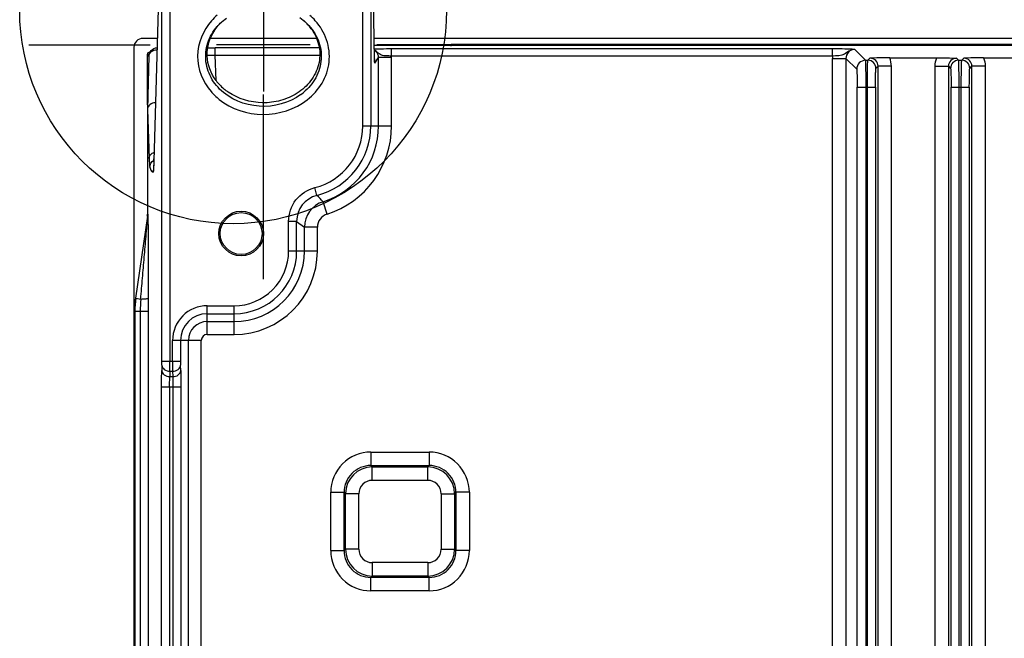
# Model space of a CAD drawing. Header units: inches. Extents: x 0 to 82.7, y 0 to 58.5.
# Tile 46 of 89: x 52.1 to 56.4, y 32 to 34.7. Entities that reach past the tile are written whole.
import ezdxf

# ---------------------------------------------------------------- set-up
doc = ezdxf.new("R2010")
doc.units = ezdxf.units.IN
doc.header["$LTSCALE"] = 4.547244
doc.header["$MEASUREMENT"] = 0
doc.linetypes.add('CENTER', pattern=[0.6, 0.375, -0.075, 0.075, -0.075])
doc.layers.get('0').update_dxf_attribs({"linetype": 'CONTINUOUS'})
doc.layers.add('DEFAULT_1', color=7, linetype='CENTER')

msp = doc.modelspace()

# ---------------------------------------------------------------- linework, layer by layer
at = {"color": 7, "linetype": 'CONTINUOUS'}
for p, q in [((52.6783, 35.1761), (52.6481, 34.0763)), ((52.6837, 33.1939), (52.6837, 35.1752)), ((52.7191, 35.1752), (52.7191, 33.1939)), ((53.5688, 34.2303), (53.5688, 35.1752)), ((53.6043, 35.1752), (53.6043, 34.2303)), ((53.6209, 34.5219), (53.6081, 35.1759)), ((53.131, 35.0762), (53.131, 34.3817)), ((52.9495, 34.691), (52.9681, 34.7058)), ((53.291, 34.7087), (53.3129, 34.691)), ((52.6629, 34.616), (52.5997, 34.616)), ((53.3654, 34.616), (52.8965, 34.616)), ((59.3756, 34.616), (53.6191, 34.616)), ((52.5603, 34.5769), (52.5603, 22.589)), ((52.9183, 34.5421), (52.9183, 34.5745)), ((53.3773, 34.5745), (52.9183, 34.5745)), ((53.3377, 34.5884), (52.9243, 34.5884)), ((59.375, 34.5846), (53.6197, 34.5846)), ((53.6955, 34.5381), (53.6955, 34.5695)), ((55.6402, 34.5695), (53.6955, 34.5695)), ((53.958, 34.5822), (53.958, 34.59)), ((53.958, 34.59), (59.0761, 34.59)), ((55.6402, 34.5381), (55.6402, 34.5695)), ((55.7857, 34.5196), (55.738, 34.5672)), ((52.6261, 34.5372), (52.6194, 34.3036)), ((52.62, 34.3228), (52.62, 34.5451)), ((52.62, 34.5451), (52.6266, 34.5422)), ((52.8832, 34.5427), (52.9183, 34.5421)), ((52.9222, 34.4302), (52.9183, 34.5421)), ((52.9183, 34.5421), (53.3792, 34.5421)), ((53.6208, 34.5261), (53.6208, 34.5254)), ((53.6208, 34.5254), (53.6212, 34.5118)), ((53.621, 34.5185), (53.6209, 34.5219)), ((53.6211, 34.5157), (53.621, 34.5185)), ((53.6212, 34.5135), (53.6211, 34.5157)), ((53.6217, 34.5065), (53.6386, 34.5318)), ((53.6386, 34.2303), (53.6386, 34.5318)), ((53.6957, 34.5318), (53.6386, 34.5318)), ((55.6402, 34.5381), (53.6955, 34.5381)), ((53.6957, 34.2303), (53.6957, 34.5318)), ((55.6396, 31.7881), (55.6396, 34.5279)), ((55.6396, 34.5279), (55.6987, 34.5279)), ((55.6987, 34.5279), (55.6987, 31.7881)), ((55.6987, 34.5279), (55.7463, 34.4802)), ((55.7857, 34.5196), (55.7956, 34.5196)), ((55.8049, 34.5289), (55.7956, 34.5196)), ((55.8919, 34.5304), (56.0993, 34.5304)), ((56.1956, 34.5196), (56.1863, 34.5289)), ((56.1956, 34.5196), (56.2095, 34.5196)), ((56.2188, 34.5289), (56.2095, 34.5196)), ((56.3057, 34.5304), (56.5875, 34.5304)), ((55.8311, 34.4842), (55.8404, 34.4935)), ((55.8404, 29.4854), (55.8404, 34.4935)), ((55.8994, 34.4935), (55.8404, 34.4935)), ((55.8994, 29.4854), (55.8994, 34.4935)), ((56.0918, 29.4854), (56.0918, 34.4935)), ((56.0918, 34.4935), (56.1509, 34.4935)), ((56.1509, 34.4935), (56.1509, 29.4854)), ((56.1509, 34.4935), (56.1602, 34.4842)), ((56.2449, 34.4842), (56.2542, 34.4935)), ((56.2542, 29.4854), (56.2542, 34.4935)), ((56.3133, 34.4935), (56.2542, 34.4935)), ((56.3133, 34.4935), (56.3133, 29.4854)), ((55.7483, 29.7018), (55.7483, 34.4015)), ((55.7483, 34.4015), (55.829, 34.4015)), ((55.7877, 29.7018), (55.7877, 34.4015)), ((55.7935, 29.7018), (55.7935, 34.4015)), ((55.829, 34.4015), (55.829, 29.7018)), ((56.1623, 29.7018), (56.1623, 34.4015)), ((56.1623, 34.4015), (56.2428, 34.4015)), ((56.1977, 29.7018), (56.1977, 34.4015)), ((56.2074, 29.7018), (56.2074, 34.4015)), ((56.2428, 34.4015), (56.2428, 29.7018)), ((52.6194, 34.3036), (52.6194, 34.3029)), ((52.6194, 34.3029), (52.6272, 34.0873)), ((52.6194, 34.3029), (52.6194, 33.8409)), ((53.5688, 34.2303), (53.6957, 34.2303)), ((52.6481, 34.0763), (52.6477, 34.0663)), ((52.6484, 34.0858), (52.6484, 34.0848)), ((52.6297, 34.0496), (52.63, 34.0482)), ((52.648, 34.0728), (52.6468, 34.0448)), ((52.6471, 34.0522), (52.6469, 34.0477)), ((52.6477, 34.0663), (52.6475, 34.0602)), ((53.3665, 33.9244), (53.3577, 33.9588)), ((53.4116, 33.8423), (53.3943, 33.8967)), ((52.5683, 33.471), (52.6207, 33.8326)), ((52.6194, 33.841), (52.6213, 33.841)), ((53.2421, 33.6791), (53.2421, 33.81)), ((53.2775, 33.81), (53.2421, 33.81)), ((53.2775, 33.6791), (53.2775, 33.81)), ((53.2775, 33.81), (53.3118, 33.7841)), ((53.3118, 33.6791), (53.3118, 33.7841)), ((53.3689, 33.7841), (53.3118, 33.7841)), ((53.3689, 33.6791), (53.3689, 33.7841)), ((53.3689, 33.6791), (53.2421, 33.6791)), ((52.5664, 33.471), (52.5683, 33.471)), ((52.5683, 33.471), (52.5901, 33.4678)), ((52.6234, 33.4715), (52.6235, 33.4145)), ((52.8832, 33.3115), (52.8832, 33.4383)), ((52.8832, 33.4383), (53.0013, 33.4383)), ((53.0013, 33.3115), (53.0013, 33.4383)), ((52.5623, 33.4145), (52.6235, 33.4145)), ((52.5642, 33.4145), (52.5642, 20.2823)), ((52.5879, 33.4145), (52.5879, 20.2823)), ((52.6235, 33.4145), (52.6235, 20.2823)), ((52.8832, 33.4029), (53.0013, 33.4029)), ((52.8832, 33.3685), (53.0013, 33.3685)), ((52.8832, 33.3115), (53.0013, 33.3115)), ((52.7302, 33.1939), (52.7302, 33.2854)), ((52.8571, 33.2854), (52.7302, 33.2854)), ((52.7657, 33.2854), (52.7657, 33.1939)), ((52.8, 31.7881), (52.8, 33.2854)), ((52.8571, 31.7881), (52.8571, 33.2854)), ((52.6835, 33.1762), (52.6828, 33.1524)), ((52.6835, 33.1762), (52.6837, 33.1939)), ((52.6837, 33.1939), (52.7657, 33.1939)), ((52.7189, 33.1497), (52.7191, 33.1939)), ((52.7657, 33.1939), (52.7658, 33.1762)), ((52.7663, 33.1524), (52.7658, 33.1762)), ((52.7189, 33.1497), (52.7183, 33.1259)), ((52.7183, 33.1259), (52.7309, 33.1259)), ((52.7189, 33.1497), (52.7304, 33.1497)), ((52.7304, 33.1497), (52.7309, 33.1259)), ((52.6821, 20.812), (52.6821, 33.0816)), ((52.6821, 33.0816), (52.7668, 33.0816)), ((52.7175, 33.0816), (52.7175, 20.812)), ((52.7314, 33.0816), (52.7314, 20.812)), ((52.7668, 33.0816), (52.7668, 20.812)), ((53.6047, 32.7933), (53.6047, 32.7343)), ((53.6047, 32.7933), (53.8616, 32.7933)), ((53.8616, 32.7933), (53.8616, 32.7343)), ((53.6047, 32.7343), (53.611, 32.7281)), ((53.6047, 32.7343), (53.8616, 32.7343)), ((53.6109, 32.6691), (53.6109, 32.7281)), ((53.611, 32.7281), (53.8555, 32.7281)), ((53.8616, 32.7343), (53.8555, 32.7281)), ((53.8555, 32.6691), (53.8555, 32.7281)), ((53.6109, 32.6691), (53.8555, 32.6691)), ((53.4276, 32.3593), (53.4276, 32.6162)), ((53.4276, 32.6162), (53.4867, 32.6162)), ((53.4867, 32.3593), (53.4867, 32.6162)), ((53.4867, 32.6162), (53.4928, 32.6101)), ((53.4928, 32.3656), (53.4928, 32.6101)), ((53.5518, 32.6101), (53.4928, 32.6101)), ((53.5518, 32.3655), (53.5518, 32.6101)), ((53.9145, 32.6101), (53.9145, 32.3655)), ((53.9145, 32.6101), (53.9735, 32.6101)), ((53.9797, 32.6162), (53.9735, 32.61)), ((53.9735, 32.61), (53.9735, 32.3655)), ((53.9797, 32.6162), (53.9797, 32.3593)), ((54.0387, 32.6162), (53.9797, 32.6162)), ((54.0387, 32.6162), (54.0387, 32.3593)), ((53.4276, 32.3593), (53.4867, 32.3593)), ((53.4867, 32.3593), (53.4928, 32.3656)), ((53.5518, 32.3655), (53.4928, 32.3655)), ((53.9145, 32.3655), (53.9735, 32.3655)), ((53.9797, 32.3593), (53.9735, 32.3655)), ((54.0387, 32.3593), (53.9797, 32.3593)), ((53.6109, 32.3064), (53.6109, 32.2474)), ((53.8555, 32.3064), (53.6109, 32.3064)), ((53.8555, 32.3064), (53.8555, 32.2474)), ((53.6047, 32.2412), (53.6109, 32.2474)), ((53.6047, 32.1822), (53.6047, 32.2412)), ((53.8616, 32.2412), (53.6047, 32.2412)), ((53.8554, 32.2474), (53.6109, 32.2474)), ((53.8616, 32.2412), (53.8554, 32.2474)), ((53.8616, 32.1822), (53.8616, 32.2412)), ((53.8616, 32.1822), (53.6047, 32.1822))]:
    msp.add_line(p, q, dxfattribs=at)
for points in [[(53.6212, 34.5123), (53.6212, 34.512), (53.6213, 34.5113), (53.6213, 34.511), (53.6213, 34.5111), (53.6213, 34.5114), (53.6213, 34.5119), (53.6212, 34.5127), (53.6212, 34.5135)], [(52.6469, 34.0477), (52.6467, 34.0437), (52.6466, 34.042), (52.6464, 34.0404), (52.6463, 34.039), (52.6462, 34.0378), (52.6461, 34.0367), (52.6461, 34.0359), (52.646, 34.0352), (52.646, 34.035)], [(52.6475, 34.0602), (52.6473, 34.0547), (52.6471, 34.0522)]]:
    msp.add_lwpolyline(points, dxfattribs=at)
for centre, radius in [((52.9975, 34.7407), 0.941), ((53.0328, 33.7564), 0.0984), ((53.0328, 33.7564), 0.0922)]:
    msp.add_circle(centre, radius, dxfattribs=at)
for centre, radius, start, end in [((53.1559, 34.5213), 0.2311, 46.6523, 48.6324), ((53.1556, 34.5123), 0.2381, 47.4662, 48.6253), ((53.1592, 34.5247), 0.2264, 40.5299, 46.6676), ((53.1665, 34.5309), 0.2168, 34.3895, 40.5315), ((52.9182, 38.8134), 4.2389, 269.5613, 270.0015), ((55.738, 34.5279), 0.0393, 89.9166, 180.0839), ((52.6504, 34.5365), 0.0244, 171.4359, 178.3056), ((53.5864, 34.5065), 0.0353, 0.0604, 9.0311), ((53.603, 34.5318), 0.0927, 0.0133, 3.8568), ((55.7395, 34.5278), 0.0998, 174.1101, 179.9636), ((55.7857, 34.4802), 0.0394, 90.0472, 179.9531), ((55.7956, 34.4841), 0.0355, 0.0474, 89.9527), ((55.805, 34.4935), 0.0354, 359.9071, 90.0929), ((56.1862, 34.4935), 0.0354, 89.907, 180.0929), ((56.1956, 34.4841), 0.0355, 90.0472, 179.9531), ((56.2095, 34.4841), 0.0355, 0.0474, 89.9527), ((56.2189, 34.4935), 0.0354, 359.9071, 90.0929), ((53.0968, 34.5616), 0.2184, 216.9847, 223.4077), ((53.1061, 34.5703), 0.2311, 223.4028, 229.4987), ((53.112, 34.5772), 0.2402, 229.4917, 235.4618), ((53.1529, 34.5641), 0.2423, 306.1867, 312.107), ((53.2887, 34.2303), 0.2801, 284.2693, 0.0003), ((53.2887, 34.2303), 0.3156, 284.2694, 360), ((53.2887, 34.2303), 0.3499, 287.5768, 360), ((53.2887, 34.2303), 0.407, 287.5718, 360), ((54.1031, 34.1408), 1.4768, 182.0747, 182.3538), ((53.5497, 34.1174), 0.9229, 182.3167, 183.08), ((50.1612, 34.1534), 2.4881, 358.1437, 358.4196), ((53.3956, 33.8099), 0.1181, 104.253, 179.964), ((47.612, 28.11), 8.1805, 45.02129, 45.29673), ((53.4299, 33.784), 0.1181, 107.528, 179.9525), ((53.4299, 33.7841), 0.061, 107.5167, 179.9699), ((53.0013, 33.6791), 0.3676, 270, 360), ((53.0013, 33.6791), 0.3106, 270, 360), ((53.0013, 33.6791), 0.2762, 270, 360), ((53.0013, 33.6791), 0.2408, 269.9988, 0.0004), ((52.9564, 33.4145), 0.3941, 171.7567, 179.9947), ((52.9584, 33.4145), 0.3941, 171.7569, 179.9949), ((53.2458, 33.4143), 0.6579, 175.3341, 179.982), ((52.8832, 33.2854), 0.1529, 89.9984, 180.0048), ((52.8832, 33.2854), 0.1175, 90, 180), ((52.8832, 33.2854), 0.0831, 90, 180), ((52.8832, 33.2854), 0.0261, 90, 180), ((58.1035, 33.1887), 5.3732, 179.9444, 180.4166), ((53.6047, 32.6162), 0.1771, 89.9996, 180.0004), ((53.8616, 32.6162), 0.1771, 359.9996, 90.0004), ((53.6047, 32.6163), 0.118, 89.9706, 180.0294), ((53.6109, 32.61), 0.1181, 89.9783, 179.9739), ((53.8554, 32.61), 0.1181, 359.9783, 89.9739), ((53.8617, 32.6163), 0.118, 359.9706, 90.0294), ((53.6109, 32.61), 0.059, 90.0053, 179.9947), ((53.8555, 32.61), 0.059, 0.0053, 89.9947), ((53.6047, 32.3593), 0.1771, 179.9996, 270.0004), ((53.6047, 32.3592), 0.118, 179.9706, 270.0294), ((53.6109, 32.3655), 0.1181, 179.9783, 269.9739), ((53.6109, 32.3655), 0.059, 180.0053, 269.9947), ((53.8554, 32.3655), 0.1181, 269.9783, 359.9739), ((53.8555, 32.3655), 0.059, 270.0053, 359.9947), ((53.8616, 32.3593), 0.1771, 269.9996, 0.0004), ((53.8617, 32.3592), 0.118, 269.9706, 0.0294)]:
    msp.add_arc(centre, radius, start, end, dxfattribs=at)
for points, knots in [([(52.9022, 34.6936), (52.865, 34.6522), (52.8174, 34.5383), (52.8634, 34.424), (52.8999, 34.3819)], [0, 0, 0, 0, 0.500072, 1, 1, 1, 1]), ([(52.938, 34.393), (52.9183, 34.4128), (52.8856, 34.4599), (52.8702, 34.5448), (52.8926, 34.628), (52.9286, 34.6726), (52.9495, 34.691)], [0, 0, 0, 0, 0.250301, 0.500094, 0.749745, 1, 1, 1, 1]), ([(53.3165, 34.6878), (53.3375, 34.6685), (53.3732, 34.6219), (53.3927, 34.5358), (53.3725, 34.4498), (53.3365, 34.4035), (53.3154, 34.3844)], [0, 0, 0, 0, 0.250404, 0.500137, 0.749834, 1, 1, 1, 1]), ([(53.3245, 34.3458), (53.3502, 34.3659), (53.3952, 34.4159), (53.4276, 34.5116), (53.4163, 34.612), (53.3817, 34.6699), (53.3597, 34.694)], [0, 0, 0, 0, 0.250312, 0.500396, 0.750223, 1, 1, 1, 1]), ([(52.9224, 34.4302), (52.8991, 34.461), (52.8701, 34.5385), (52.8936, 34.618), (52.9147, 34.6501)], [0, 0, 0, 0, 0.501339, 1, 1, 1, 1]), ([(53.3454, 34.6534), (53.3604, 34.6314), (53.3823, 34.581), (53.3795, 34.4987), (53.3426, 34.4254), (53.282, 34.371), (53.2074, 34.3389), (53.1013, 34.3253), (53.0193, 34.3494), (52.9758, 34.3793)], [0, 0, 0, 0, 0.125134, 0.250167, 0.375257, 0.500573, 0.626019, 0.75157, 1, 1, 1, 1]), ([(52.5997, 34.616), (52.5897, 34.616), (52.5687, 34.6078), (52.5603, 34.5869), (52.5603, 34.5769)], [0, 0, 0, 0, 0.500158, 1, 1, 1, 1]), ([(52.62, 34.5451), (52.62, 34.5481), (52.6225, 34.5543), (52.6288, 34.5568), (52.6318, 34.5568)], [0, 0, 0, 0, 0.500017, 1, 1, 1, 1]), ([(52.6261, 34.5362), (52.6261, 34.5456), (52.6335, 34.5651), (52.6524, 34.5743), (52.6618, 34.5752)], [0, 0, 0, 0, 0.497789, 1, 1, 1, 1]), ([(52.6263, 34.5401), (52.6274, 34.5472), (52.6372, 34.5615), (52.6533, 34.5656), (52.6615, 34.5655)], [0, 0, 0, 0, 0.46968, 1, 1, 1, 1]), ([(53.6955, 34.5695), (53.6881, 34.5695), (53.6629, 34.5694), (53.6377, 34.5692), (53.62, 34.5685)], [0, 0, 0, 0, 0.294318, 1, 1, 1, 1]), ([(53.6955, 34.5381), (53.6875, 34.5383), (53.673, 34.5392), (53.6521, 34.5402), (53.6357, 34.5515), (53.6265, 34.5606), (53.6201, 34.5636)], [0, 0, 0, 0, 0.291568, 0.534706, 0.741519, 1, 1, 1, 1]), ([(55.738, 34.5672), (55.7339, 34.5676), (55.7013, 34.5697), (55.6686, 34.5695), (55.6402, 34.5695)], [0, 0, 0, 0, 0.127086, 1, 1, 1, 1]), ([(55.738, 34.5672), (55.7291, 34.5673), (55.712, 34.5621), (55.6856, 34.5388), (55.6577, 34.539), (55.6402, 34.5381)], [0, 0, 0, 0, 0.259357, 0.490399, 1, 1, 1, 1]), ([(53.6212, 34.5118), (53.6213, 34.5112), (53.6214, 34.5095), (53.6213, 34.5077), (53.6216, 34.5067)], [0, 0, 0, 0, 0.385094, 1, 1, 1, 1]), ([(55.7877, 34.4015), (55.7877, 34.4163), (55.7876, 34.4438), (55.7873, 34.4762), (55.7868, 34.4974), (55.7867, 34.5085), (55.7859, 34.5152), (55.7862, 34.5188), (55.7857, 34.5196)], [0, 0, 0, 0, 0.376669, 0.697758, 0.822273, 0.916215, 0.976152, 1, 1, 1, 1]), ([(55.7935, 34.4015), (55.7935, 34.4163), (55.7937, 34.4438), (55.7939, 34.4762), (55.7945, 34.4974), (55.7946, 34.5085), (55.7954, 34.5152), (55.7951, 34.5188), (55.7956, 34.5196)], [0, 0, 0, 0, 0.376657, 0.697734, 0.822246, 0.916187, 0.976129, 1, 1, 1, 1]), ([(55.8919, 34.5304), (55.8831, 34.5304), (55.8541, 34.5303), (55.8251, 34.5296), (55.8049, 34.5289)], [0, 0, 0, 0, 0.304603, 1, 1, 1, 1]), ([(56.0993, 34.5304), (56.1082, 34.5304), (56.1372, 34.5303), (56.1661, 34.5296), (56.1863, 34.5289)], [0, 0, 0, 0, 0.304604, 1, 1, 1, 1]), ([(56.1977, 34.4015), (56.1977, 34.4163), (56.1976, 34.4438), (56.1973, 34.4762), (56.1967, 34.4974), (56.1967, 34.5085), (56.1958, 34.5152), (56.1961, 34.5188), (56.1956, 34.5196)], [0, 0, 0, 0, 0.376656, 0.697733, 0.822245, 0.916187, 0.976129, 1, 1, 1, 1]), ([(56.2074, 34.4015), (56.2074, 34.4163), (56.2075, 34.4438), (56.2078, 34.4762), (56.2084, 34.4974), (56.2084, 34.5085), (56.2093, 34.5152), (56.209, 34.5188), (56.2095, 34.5196)], [0, 0, 0, 0, 0.376657, 0.697734, 0.822246, 0.916187, 0.976129, 1, 1, 1, 1]), ([(56.3057, 34.5304), (56.2969, 34.5304), (56.2679, 34.5303), (56.2389, 34.5296), (56.2188, 34.5289)], [0, 0, 0, 0, 0.304603, 1, 1, 1, 1]), ([(55.7463, 34.4802), (55.7474, 34.4783), (55.7466, 34.4698), (55.7483, 34.4539), (55.7481, 34.4297), (55.7483, 34.4114), (55.7483, 34.4015)], [0, 0, 0, 0, 0.084012, 0.302408, 0.623452, 1, 1, 1, 1]), ([(55.829, 34.4015), (55.829, 34.4119), (55.8292, 34.4311), (55.829, 34.4566), (55.8308, 34.4732), (55.8299, 34.4822), (55.8311, 34.4842)], [0, 0, 0, 0, 0.376556, 0.697624, 0.916036, 1, 1, 1, 1]), ([(56.1602, 34.4842), (56.1613, 34.4822), (56.1604, 34.4732), (56.1622, 34.4566), (56.162, 34.4311), (56.1623, 34.4119), (56.1623, 34.4015)], [0, 0, 0, 0, 0.084012, 0.302408, 0.623452, 1, 1, 1, 1]), ([(56.2428, 34.4015), (56.2428, 34.4119), (56.2431, 34.4311), (56.2429, 34.4566), (56.2446, 34.4732), (56.2438, 34.4822), (56.2449, 34.4842)], [0, 0, 0, 0, 0.376556, 0.697624, 0.916036, 1, 1, 1, 1]), ([(53.296, 34.3686), (53.2447, 34.3311), (53.1115, 34.2946), (52.9828, 34.3481), (52.938, 34.393)], [0, 0, 0, 0, 0.500334, 1, 1, 1, 1]), ([(52.936, 34.3474), (52.9894, 34.3047), (53.1299, 34.258), (53.2706, 34.3037), (53.3245, 34.3458)], [0, 0, 0, 0, 0.499895, 1, 1, 1, 1]), ([(52.6548, 34.3323), (52.6461, 34.3323), (52.629, 34.3275), (52.6196, 34.3112), (52.6194, 34.3036)], [0, 0, 0, 0, 0.532337, 1, 1, 1, 1]), ([(52.6281, 34.0678), (52.6282, 34.0657), (52.6286, 34.0597), (52.6289, 34.0536), (52.6297, 34.0496)], [0, 0, 0, 0, 0.344075, 1, 1, 1, 1]), ([(52.63, 34.0482), (52.6319, 34.0425), (52.6343, 34.0343), (52.6416, 34.026), (52.6446, 34.0261)], [0, 0, 0, 0, 0.667262, 1, 1, 1, 1]), ([(52.6468, 34.0448), (52.6467, 34.0421), (52.6463, 34.0375), (52.6459, 34.0314), (52.6452, 34.0284), (52.645, 34.0262), (52.6446, 34.0261)], [0, 0, 0, 0, 0.429708, 0.739628, 0.928353, 1, 1, 1, 1]), ([(53.2421, 33.81), (53.2424, 33.8432), (53.2648, 33.9117), (53.3256, 33.9503), (53.3577, 33.9588)], [0, 0, 0, 0, 0.500008, 1, 1, 1, 1]), ([(52.5901, 33.4678), (52.5927, 33.4985), (52.598, 33.5599), (52.6045, 33.6365), (52.6097, 33.6978), (52.6135, 33.7437), (52.617, 33.7818), (52.6188, 33.8114), (52.621, 33.8257), (52.6207, 33.8326)], [0, 0, 0, 0, 0.252457, 0.504743, 0.630757, 0.756584, 0.881947, 0.944064, 1, 1, 1, 1]), ([(52.6213, 33.841), (52.6218, 33.8396), (52.6214, 33.835), (52.6222, 33.8235), (52.622, 33.8056), (52.6223, 33.7832), (52.6225, 33.752), (52.6227, 33.7125), (52.623, 33.6486), (52.6233, 33.5682), (52.6234, 33.5038), (52.6234, 33.4715)], [0, 0, 0, 0, 0.011887, 0.03665, 0.094435, 0.156094, 0.219217, 0.347477, 0.477027, 0.737937, 1, 1, 1, 1]), ([(52.5901, 33.4678), (52.5946, 33.468), (52.6025, 33.4684), (52.6131, 33.469), (52.619, 33.4703), (52.6231, 33.4706), (52.6234, 33.4715)], [0, 0, 0, 0, 0.398616, 0.711819, 0.91594, 1, 1, 1, 1]), ([(52.6835, 33.1762), (52.6837, 33.1691), (52.6938, 33.1538), (52.7102, 33.1498), (52.7189, 33.1497)], [0, 0, 0, 0, 0.451016, 1, 1, 1, 1]), ([(52.7304, 33.1497), (52.7391, 33.1497), (52.7556, 33.1537), (52.7657, 33.1691), (52.7658, 33.1762)], [0, 0, 0, 0, 0.549292, 1, 1, 1, 1]), ([(52.6821, 33.0816), (52.6821, 33.0882), (52.6821, 33.1118), (52.6824, 33.1354), (52.6828, 33.1524)], [0, 0, 0, 0, 0.280429, 1, 1, 1, 1]), ([(52.6828, 33.1524), (52.683, 33.1453), (52.6931, 33.13), (52.7096, 33.126), (52.7183, 33.1259)], [0, 0, 0, 0, 0.451019, 1, 1, 1, 1]), ([(52.7175, 33.0816), (52.7175, 33.0857), (52.7176, 33.1005), (52.7178, 33.1153), (52.7183, 33.1259)], [0, 0, 0, 0, 0.280448, 1, 1, 1, 1]), ([(52.7309, 33.1259), (52.7396, 33.1259), (52.7561, 33.1299), (52.7662, 33.1453), (52.7663, 33.1524)], [0, 0, 0, 0, 0.549287, 1, 1, 1, 1]), ([(52.7309, 33.1259), (52.731, 33.1228), (52.7313, 33.108), (52.7314, 33.0933), (52.7314, 33.0816)], [0, 0, 0, 0, 0.207973, 1, 1, 1, 1]), ([(52.7663, 33.1524), (52.7664, 33.1475), (52.7667, 33.1239), (52.7668, 33.1003), (52.7668, 33.0816)], [0, 0, 0, 0, 0.208089, 1, 1, 1, 1])]:
    msp.add_open_spline(points, degree=3, knots=knots, dxfattribs=at)
for points in [[(52.9268, 34.7179), (52.9182, 34.7103), (52.9099, 34.7022), (52.9022, 34.6936)], [(52.9147, 34.6501), (52.9248, 34.6655), (52.9372, 34.6797), (52.9509, 34.6921)], [(53.3597, 34.694), (53.3521, 34.7023), (53.3441, 34.7101), (53.3357, 34.7175)], [(53.6359, 34.5455), (53.6329, 34.5527), (53.627, 34.5592), (53.6201, 34.563)], [(53.6386, 34.5318), (53.6386, 34.5365), (53.6377, 34.5412), (53.6359, 34.5455)], [(55.8994, 34.4935), (55.8994, 34.506), (55.8968, 34.5188), (55.8919, 34.5304)], [(56.0918, 34.4935), (56.0918, 34.506), (56.0944, 34.5188), (56.0993, 34.5304)], [(56.3057, 34.5304), (56.3106, 34.5188), (56.3132, 34.506), (56.3133, 34.4935)], [(52.8999, 34.3819), (52.9108, 34.3693), (52.923, 34.3578), (52.936, 34.3474)], [(52.6272, 34.0873), (52.6273, 34.0936), (52.6302, 34.1001), (52.6344, 34.1047)], [(52.63, 34.0482), (52.63, 34.0601), (52.6377, 34.0732), (52.6481, 34.0791)], [(52.6344, 34.1047), (52.6384, 34.1091), (52.6436, 34.1124), (52.6491, 34.1143)], [(52.6446, 34.0261), (52.6446, 34.0295), (52.6451, 34.0329), (52.646, 34.0361)], [(52.6188, 33.8325), (52.6192, 33.8352), (52.6196, 33.8381), (52.6191, 33.8409)], [(52.6207, 33.8326), (52.6211, 33.8353), (52.6215, 33.8382), (52.6211, 33.841)]]:
    msp.add_open_spline(points, degree=3, dxfattribs=at)
at = {"layer": 'DEFAULT_1', "color": 7, "linetype": 'CENTER'}
for p, q in [((52.0975, 34.5884), (52.631, 34.5884)), ((54.1645, 34.5884), (53.631, 34.5884)), ((53.131, 33.5549), (53.131, 34.3695))]:
    msp.add_line(p, q, dxfattribs=at)

doc.saveas('drawing.dxf')
